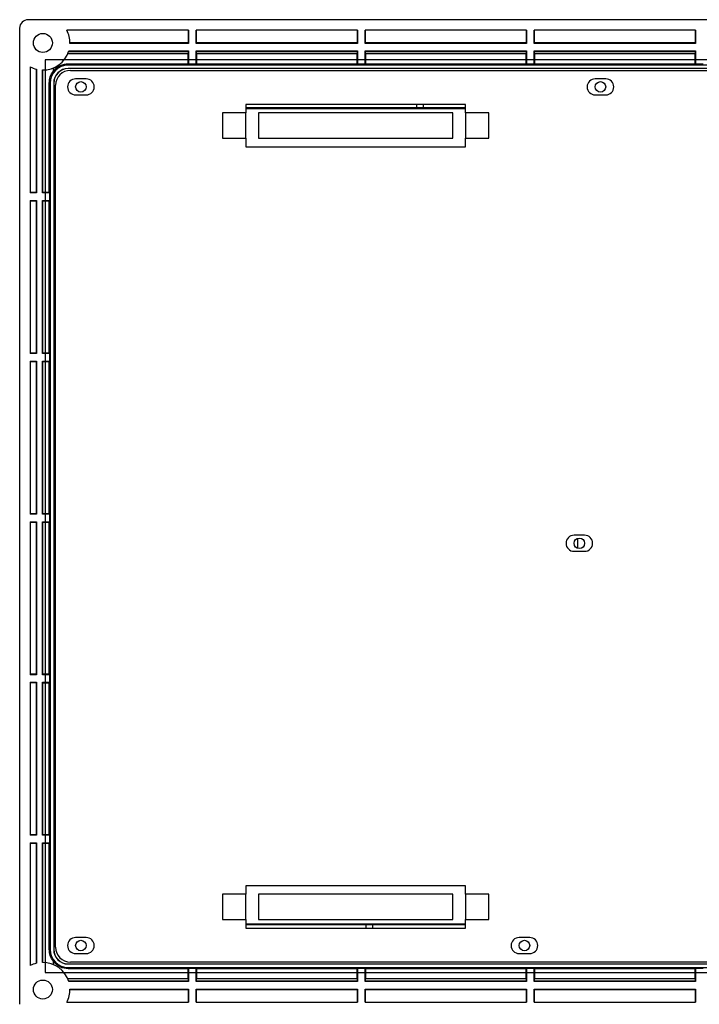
# Model space of a CAD drawing. Header units: millimetres. Extents: x 7205 to 9529, y -660 to 140.
# Tile 146 of 193: x 8414 to 8575, y -240 to -7. Entities that reach past the tile are written whole.
import ezdxf

# ---------------------------------------------------------------- set-up
doc = ezdxf.new("R2010")
doc.units = ezdxf.units.MM
doc.header["$LTSCALE"] = 3

msp = doc.modelspace()

# ---------------------------------------------------------------- linework, layer by layer
at = {"linetype": 'Continuous', "lineweight": 30}
for p, q in [((8413.84, -9.16), (8413.84, -240.16)), ((8811.84, -7.16), (8415.84, -7.16)), ((8453.84, -9.66), (8425, -9.66)), ((8453.76, -9.66), (8453.75, -12.66)), ((8453.84, -9.66), (8453.84, -12.76)), ((8455.64, -12.76), (8455.64, -9.66)), ((8493.84, -9.66), (8455.64, -9.66)), ((8455.74, -12.66), (8455.73, -9.66)), ((8493.76, -9.66), (8493.75, -12.66)), ((8493.84, -9.66), (8493.84, -12.76)), ((8533.84, -9.66), (8495.64, -9.66)), ((8495.64, -12.76), (8495.64, -9.66)), ((8495.74, -12.66), (8495.73, -9.66)), ((8533.76, -9.66), (8533.75, -12.66)), ((8533.84, -9.66), (8533.84, -12.76)), ((8573.84, -9.66), (8535.64, -9.66)), ((8535.64, -12.76), (8535.64, -9.66)), ((8535.74, -12.66), (8535.73, -9.66)), ((8573.76, -9.66), (8573.75, -12.66)), ((8573.84, -9.66), (8573.84, -12.76)), ((8453.75, -12.66), (8425.74, -12.66)), ((8453.84, -12.76), (8425.74, -12.76)), ((8453.75, -12.66), (8453.84, -12.76)), ((8455.74, -12.66), (8455.64, -12.76)), ((8493.84, -12.76), (8455.64, -12.76)), ((8493.75, -12.66), (8455.74, -12.66)), ((8493.75, -12.66), (8493.84, -12.76)), ((8495.74, -12.66), (8495.64, -12.76)), ((8533.84, -12.76), (8495.64, -12.76)), ((8533.75, -12.66), (8495.74, -12.66)), ((8533.75, -12.66), (8533.84, -12.76)), ((8535.74, -12.66), (8535.64, -12.76)), ((8573.84, -12.76), (8535.64, -12.76)), ((8573.75, -12.66), (8535.74, -12.66)), ((8573.75, -12.66), (8573.84, -12.76)), ((8425.24, -15.16), (8453.75, -15.16)), ((8425.42, -14.65), (8453.75, -14.65)), ((8425.46, -14.56), (8453.84, -14.56)), ((8453.75, -14.65), (8453.84, -14.56)), ((8453.75, -14.65), (8453.75, -15.16)), ((8453.75, -17.66), (8453.75, -15.16)), ((8453.84, -14.56), (8453.84, -17.7)), ((8455.64, -14.56), (8493.84, -14.56)), ((8455.64, -17.7), (8455.64, -14.56)), ((8455.74, -14.65), (8455.64, -14.56)), ((8455.74, -15.16), (8455.74, -14.65)), ((8455.74, -14.65), (8493.75, -14.65)), ((8455.74, -15.16), (8455.74, -17.66)), ((8455.74, -15.16), (8493.75, -15.16)), ((8493.75, -14.65), (8493.84, -14.56)), ((8493.75, -14.65), (8493.75, -15.16)), ((8493.75, -17.66), (8493.75, -15.16)), ((8493.84, -14.56), (8493.84, -17.7)), ((8495.64, -14.56), (8533.84, -14.56)), ((8495.64, -17.7), (8495.64, -14.56)), ((8495.74, -14.65), (8495.64, -14.56)), ((8495.74, -15.16), (8495.74, -14.65)), ((8495.74, -14.65), (8533.75, -14.65)), ((8495.74, -15.16), (8495.74, -17.66)), ((8495.74, -15.16), (8533.75, -15.16)), ((8533.75, -14.65), (8533.84, -14.56)), ((8533.75, -14.65), (8533.75, -15.16)), ((8533.75, -17.66), (8533.75, -15.16)), ((8533.84, -14.56), (8533.84, -17.7)), ((8535.64, -14.56), (8573.84, -14.56)), ((8535.64, -17.7), (8535.64, -14.56)), ((8535.74, -14.65), (8535.64, -14.56)), ((8535.74, -14.65), (8573.75, -14.65)), ((8535.74, -15.16), (8535.74, -14.65)), ((8535.74, -15.16), (8535.74, -17.66)), ((8535.74, -15.16), (8573.75, -15.16)), ((8573.75, -14.65), (8573.84, -14.56)), ((8573.75, -14.65), (8573.75, -15.16)), ((8573.75, -17.66), (8573.75, -15.16)), ((8573.84, -14.56), (8573.84, -17.7)), ((8416.34, -18.31), (8416.34, -48.16)), ((8421.84, -19.33), (8421.84, -18.55)), ((8425.34, -17.66), (8425.34, -17.89)), ((8453.75, -17.66), (8425.34, -17.66)), ((8802.34, -17.89), (8425.34, -17.89)), ((8453.84, -17.7), (8453.75, -17.66)), ((8455.64, -17.7), (8453.84, -17.7)), ((8455.74, -17.66), (8455.64, -17.7)), ((8493.75, -17.66), (8455.74, -17.66)), ((8493.84, -17.7), (8493.75, -17.66)), ((8495.64, -17.7), (8493.84, -17.7)), ((8495.74, -17.66), (8495.64, -17.7)), ((8533.75, -17.66), (8495.74, -17.66)), ((8533.84, -17.7), (8533.75, -17.66)), ((8535.64, -17.7), (8533.84, -17.7)), ((8535.74, -17.66), (8535.64, -17.7)), ((8573.75, -17.66), (8535.74, -17.66)), ((8573.84, -17.7), (8573.75, -17.66)), ((8575.64, -17.7), (8573.84, -17.7)), ((8417.84, -18.88), (8417.84, -48.16)), ((8419.24, -48.16), (8419.24, -19.06)), ((8802.34, -18.71), (8425.34, -18.71)), ((8425.34, -18.71), (8425.34, -18.74)), ((8802.34, -18.74), (8425.34, -18.74)), ((8425.84, -19.16), (8801.84, -19.16)), ((8420.84, -22.16), (8421.08, -22.16)), ((8421.08, -22.16), (8421.08, -227.16)), ((8421.89, -22.16), (8421.89, -227.16)), ((8421.89, -22.16), (8421.93, -22.16)), ((8421.93, -22.16), (8421.93, -227.16)), ((8422.34, -226.66), (8422.34, -22.66)), ((8429.59, -21.16), (8427.09, -21.16)), ((8552.59, -21.16), (8550.09, -21.16)), ((8427.09, -24.96), (8429.59, -24.96)), ((8550.09, -24.96), (8552.59, -24.96)), ((8519.39, -27.21), (8467.39, -27.21)), ((8467.39, -27.21), (8467.39, -29.21)), ((8507.84, -28.01), (8507.84, -27.21)), ((8509.34, -27.21), (8509.34, -28.01)), ((8519.39, -29.21), (8519.39, -27.21)), ((8461.89, -29.21), (8461.89, -35.21)), ((8467.39, -29.21), (8461.89, -29.21)), ((8519.39, -28.01), (8467.39, -28.01)), ((8467.39, -28.16), (8519.39, -28.16)), ((8467.39, -35.21), (8467.39, -29.21)), ((8516.39, -29.21), (8470.39, -29.21)), ((8470.39, -29.21), (8470.39, -35.21)), ((8516.39, -35.21), (8516.39, -29.21)), ((8519.39, -29.21), (8519.39, -35.21)), ((8524.89, -29.21), (8519.39, -29.21)), ((8524.89, -35.21), (8524.89, -29.21)), ((8461.89, -35.21), (8467.39, -35.21)), ((8467.39, -35.21), (8467.39, -37.21)), ((8467.39, -37.21), (8519.39, -37.21)), ((8470.39, -35.21), (8516.39, -35.21)), ((8519.39, -37.21), (8519.39, -35.21)), ((8519.39, -35.21), (8524.89, -35.21)), ((8417.76, -48.07), (8416.34, -48.07)), ((8417.84, -48.16), (8416.34, -48.16)), ((8417.76, -48.07), (8417.84, -48.16)), ((8419.34, -48.06), (8419.24, -48.16)), ((8420.89, -48.16), (8419.24, -48.16)), ((8420.84, -48.06), (8419.34, -48.06)), ((8420.84, -48.06), (8420.89, -48.16)), ((8420.89, -48.16), (8420.89, -49.96)), ((8416.34, -49.96), (8417.84, -49.96)), ((8416.34, -49.96), (8416.34, -86.16)), ((8416.34, -50.04), (8417.76, -50.05)), ((8417.76, -50.05), (8417.84, -49.96)), ((8417.76, -50.05), (8417.76, -86.07)), ((8417.84, -49.96), (8417.84, -86.16)), ((8419.24, -49.96), (8420.89, -49.96)), ((8419.24, -86.16), (8419.24, -49.96)), ((8419.34, -50.05), (8419.24, -49.96)), ((8419.34, -50.05), (8420.84, -50.05)), ((8419.34, -86.06), (8419.34, -50.05)), ((8420.89, -49.96), (8420.84, -50.05)), ((8417.76, -86.07), (8416.34, -86.07)), ((8417.84, -86.16), (8416.34, -86.16)), ((8417.76, -86.07), (8417.84, -86.16)), ((8419.34, -86.06), (8419.24, -86.16)), ((8420.89, -86.16), (8419.24, -86.16)), ((8420.84, -86.06), (8419.34, -86.06)), ((8420.84, -86.06), (8420.89, -86.16)), ((8420.89, -86.16), (8420.89, -87.96)), ((8416.34, -87.96), (8417.84, -87.96)), ((8416.34, -87.96), (8416.34, -124.16)), ((8416.34, -88.04), (8417.76, -88.05)), ((8417.76, -88.05), (8417.84, -87.96)), ((8417.76, -88.05), (8417.76, -124.07)), ((8417.84, -87.96), (8417.84, -124.16)), ((8419.24, -87.96), (8420.89, -87.96)), ((8419.24, -124.16), (8419.24, -87.96)), ((8419.34, -88.05), (8419.24, -87.96)), ((8419.34, -88.05), (8420.84, -88.05)), ((8419.34, -124.06), (8419.34, -88.05)), ((8420.89, -87.96), (8420.84, -88.05)), ((8417.76, -124.07), (8416.34, -124.07)), ((8417.84, -124.16), (8416.34, -124.16)), ((8417.76, -124.07), (8417.84, -124.16)), ((8419.34, -124.06), (8419.24, -124.16)), ((8420.89, -124.16), (8419.24, -124.16)), ((8420.84, -124.06), (8419.34, -124.06)), ((8420.84, -124.06), (8420.89, -124.16)), ((8420.89, -124.16), (8420.89, -125.96)), ((8416.34, -125.96), (8417.84, -125.96)), ((8416.34, -125.96), (8416.34, -162.16)), ((8416.34, -126.04), (8417.76, -126.05)), ((8417.76, -126.05), (8417.84, -125.96)), ((8417.76, -126.05), (8417.76, -162.07)), ((8417.84, -125.96), (8417.84, -162.16)), ((8419.24, -125.96), (8420.89, -125.96)), ((8419.24, -162.16), (8419.24, -125.96)), ((8419.34, -126.05), (8419.24, -125.96)), ((8419.34, -126.05), (8420.84, -126.05)), ((8419.34, -162.06), (8419.34, -126.05)), ((8420.89, -125.96), (8420.84, -126.05)), ((8420.84, -162.06), (8420.84, -126.05)), ((8547.59, -129.16), (8545.09, -129.16)), ((8545.94, -129.87), (8545.94, -132.24)), ((8545.09, -132.96), (8547.59, -132.96)), ((8417.76, -162.07), (8416.34, -162.07)), ((8417.84, -162.16), (8416.34, -162.16)), ((8417.76, -162.07), (8417.84, -162.16)), ((8419.34, -162.06), (8419.24, -162.16)), ((8420.89, -162.16), (8419.24, -162.16)), ((8420.84, -162.06), (8419.34, -162.06)), ((8420.84, -162.06), (8420.89, -162.16)), ((8420.89, -162.16), (8420.89, -163.96)), ((8416.34, -163.96), (8417.84, -163.96)), ((8416.34, -163.96), (8416.34, -200.16)), ((8416.34, -164.04), (8417.76, -164.05)), ((8417.76, -164.05), (8417.84, -163.96)), ((8417.76, -164.05), (8417.76, -200.07)), ((8417.84, -163.96), (8417.84, -200.16)), ((8419.24, -163.96), (8420.89, -163.96)), ((8419.24, -200.16), (8419.24, -163.96)), ((8419.34, -164.05), (8419.24, -163.96)), ((8419.34, -164.05), (8420.84, -164.05)), ((8419.34, -200.06), (8419.34, -164.05)), ((8420.89, -163.96), (8420.84, -164.05)), ((8417.76, -200.07), (8416.34, -200.07)), ((8417.84, -200.16), (8416.34, -200.16)), ((8417.76, -200.07), (8417.84, -200.16)), ((8419.34, -200.06), (8419.24, -200.16)), ((8420.89, -200.16), (8419.24, -200.16)), ((8420.84, -200.06), (8419.34, -200.06)), ((8420.84, -200.06), (8420.89, -200.16)), ((8420.89, -200.16), (8420.89, -201.96)), ((8416.34, -201.96), (8417.84, -201.96)), ((8416.34, -201.96), (8416.34, -231)), ((8416.34, -202.04), (8417.76, -202.05)), ((8417.76, -202.05), (8417.84, -201.96)), ((8417.76, -202.05), (8417.76, -230.46)), ((8417.84, -201.96), (8417.84, -230.44)), ((8419.24, -201.96), (8420.89, -201.96)), ((8419.24, -230.26), (8419.24, -201.96)), ((8419.34, -202.05), (8419.24, -201.96)), ((8419.34, -202.05), (8420.84, -202.05)), ((8419.34, -230.26), (8419.34, -202.05)), ((8420.89, -201.96), (8420.84, -202.05)), ((8420.84, -227.16), (8420.84, -202.05)), ((8467.39, -214.11), (8461.89, -214.11)), ((8461.89, -214.11), (8461.89, -220.11)), ((8519.39, -212.11), (8467.39, -212.11)), ((8467.39, -212.11), (8467.39, -214.11)), ((8467.39, -220.11), (8467.39, -214.11)), ((8516.39, -214.11), (8470.39, -214.11)), ((8470.39, -214.11), (8470.39, -220.11)), ((8516.39, -220.11), (8516.39, -214.11)), ((8519.39, -214.11), (8519.39, -212.11)), ((8524.89, -214.11), (8519.39, -214.11)), ((8519.39, -214.11), (8519.39, -220.11)), ((8524.89, -220.11), (8524.89, -214.11)), ((8461.89, -220.11), (8467.39, -220.11)), ((8467.39, -220.11), (8467.39, -222.11)), ((8519.39, -221.16), (8467.39, -221.16)), ((8467.39, -221.31), (8519.39, -221.31)), ((8470.39, -220.11), (8516.39, -220.11)), ((8495.84, -222.11), (8495.84, -221.31)), ((8497.34, -221.31), (8497.34, -222.11)), ((8519.39, -222.11), (8519.39, -220.11)), ((8519.39, -220.11), (8524.89, -220.11)), ((8467.39, -222.11), (8519.39, -222.11)), ((8429.59, -224.36), (8427.09, -224.36)), ((8534.59, -224.36), (8532.09, -224.36)), ((8420.84, -227.16), (8421.08, -227.16)), ((8421.89, -227.16), (8421.93, -227.16)), ((8427.09, -228.16), (8429.59, -228.16)), ((8532.09, -228.16), (8534.59, -228.16)), ((8421.84, -230.77), (8421.84, -229.99)), ((8425.34, -230.61), (8425.34, -230.58)), ((8425.34, -230.58), (8802.34, -230.58)), ((8425.34, -230.61), (8802.34, -230.61)), ((8801.84, -230.16), (8425.84, -230.16)), ((8425.34, -231.43), (8802.34, -231.43)), ((8425.34, -231.66), (8425.34, -231.43)), ((8425.34, -231.66), (8453.75, -231.66)), ((8453.75, -231.66), (8453.84, -231.61)), ((8453.75, -234.16), (8453.75, -231.66)), ((8453.84, -231.61), (8455.64, -231.61)), ((8453.84, -231.61), (8453.84, -234.76)), ((8455.64, -231.61), (8455.74, -231.66)), ((8455.64, -234.76), (8455.64, -231.61)), ((8455.74, -231.66), (8493.75, -231.66)), ((8455.74, -231.66), (8455.74, -234.16)), ((8493.75, -231.66), (8493.84, -231.61)), ((8493.75, -234.16), (8493.75, -231.66)), ((8493.84, -231.61), (8495.64, -231.61)), ((8493.84, -231.61), (8493.84, -234.76)), ((8495.64, -231.61), (8495.74, -231.66)), ((8495.64, -234.76), (8495.64, -231.61)), ((8495.74, -231.66), (8533.75, -231.66)), ((8495.74, -231.66), (8495.74, -234.16)), ((8533.75, -231.66), (8533.84, -231.61)), ((8533.75, -234.16), (8533.75, -231.66)), ((8533.84, -231.61), (8535.64, -231.61)), ((8533.84, -231.61), (8533.84, -234.76)), ((8535.64, -231.61), (8535.74, -231.66)), ((8535.64, -234.76), (8535.64, -231.61)), ((8535.74, -231.66), (8573.75, -231.66)), ((8535.74, -231.66), (8535.74, -234.16)), ((8573.75, -231.66), (8573.84, -231.61)), ((8573.75, -234.16), (8573.75, -231.66)), ((8573.84, -231.61), (8575.64, -231.61)), ((8573.84, -231.61), (8573.84, -234.76)), ((8453.75, -234.16), (8425.24, -234.16)), ((8453.75, -234.66), (8425.42, -234.66)), ((8453.84, -234.76), (8425.46, -234.76)), ((8453.75, -234.16), (8453.75, -234.66)), ((8453.75, -234.66), (8453.84, -234.76)), ((8455.74, -234.66), (8455.64, -234.76)), ((8493.84, -234.76), (8455.64, -234.76)), ((8455.74, -234.66), (8455.74, -234.16)), ((8493.75, -234.16), (8455.74, -234.16)), ((8493.75, -234.66), (8455.74, -234.66)), ((8493.75, -234.16), (8493.75, -234.66)), ((8493.75, -234.66), (8493.84, -234.76)), ((8495.74, -234.66), (8495.64, -234.76)), ((8533.84, -234.76), (8495.64, -234.76)), ((8495.74, -234.66), (8495.74, -234.16)), ((8533.75, -234.16), (8495.74, -234.16)), ((8533.75, -234.66), (8495.74, -234.66)), ((8533.75, -234.16), (8533.75, -234.66)), ((8533.75, -234.66), (8533.84, -234.76)), ((8535.74, -234.66), (8535.64, -234.76)), ((8573.84, -234.76), (8535.64, -234.76)), ((8535.74, -234.66), (8535.74, -234.16)), ((8573.75, -234.16), (8535.74, -234.16)), ((8573.75, -234.66), (8535.74, -234.66)), ((8573.75, -234.16), (8573.75, -234.66)), ((8573.75, -234.66), (8573.84, -234.76)), ((8425.74, -236.56), (8453.84, -236.56)), ((8453.75, -236.65), (8453.84, -236.56)), ((8453.75, -236.65), (8453.76, -239.66)), ((8453.84, -236.56), (8453.84, -239.66)), ((8455.64, -236.56), (8493.84, -236.56)), ((8455.64, -239.66), (8455.64, -236.56)), ((8455.74, -236.65), (8455.64, -236.56)), ((8455.73, -239.66), (8455.74, -236.65)), ((8455.74, -236.65), (8493.75, -236.65)), ((8493.75, -236.65), (8493.84, -236.56)), ((8493.75, -236.65), (8493.76, -239.66)), ((8493.84, -236.56), (8493.84, -239.66)), ((8495.64, -236.56), (8533.84, -236.56)), ((8495.64, -239.66), (8495.64, -236.56)), ((8495.74, -236.65), (8495.64, -236.56)), ((8495.73, -239.66), (8495.74, -236.65)), ((8495.74, -236.65), (8533.75, -236.65)), ((8533.75, -236.65), (8533.84, -236.56)), ((8533.75, -236.65), (8533.76, -239.66)), ((8533.84, -236.56), (8533.84, -239.66)), ((8535.64, -236.56), (8573.84, -236.56)), ((8535.64, -239.66), (8535.64, -236.56)), ((8535.74, -236.65), (8535.64, -236.56)), ((8535.73, -239.66), (8535.74, -236.65)), ((8535.74, -236.65), (8573.75, -236.65)), ((8573.75, -236.65), (8573.84, -236.56)), ((8573.75, -236.65), (8573.76, -239.66)), ((8573.84, -236.56), (8573.84, -239.66)), ((8425, -239.66), (8453.84, -239.66)), ((8455.64, -239.66), (8493.84, -239.66)), ((8495.64, -239.66), (8533.84, -239.66)), ((8535.64, -239.66), (8573.84, -239.66))]:
    msp.add_line(p, q, dxfattribs=at)
at = {"color": 3, "linetype": 'Continuous', "lineweight": 30}
for p, q in [((8807.84, -16.66), (8419.84, -16.66)), ((8419.84, -16.66), (8419.84, -232.66)), ((8419.84, -232.66), (8807.84, -232.66))]:
    msp.add_line(p, q, dxfattribs=at)
at = {"linetype": 'Continuous', "lineweight": 30, "flags": 128}
for points in [[(8417.76, -18.86), (8417.76, -27.4), (8417.76, -37.87), (8417.76, -48.07)], [(8419.34, -48.06), (8419.34, -38.56), (8419.34, -28.04), (8419.34, -19.06)], [(8420.84, -48.06), (8420.84, -42.94), (8420.84, -32.55), (8420.84, -22.16)], [(8420.84, -86.06), (8420.84, -63.73), (8420.84, -50.05)], [(8420.84, -124.06), (8420.84, -105.3), (8420.84, -88.05)], [(8420.84, -200.06), (8420.84, -188.45), (8420.84, -164.05)], [(8425.74, -236.65), (8433.6, -236.65), (8443.81, -236.65), (8453.75, -236.65)]]:
    msp.add_lwpolyline(points, dxfattribs=at)
at = {"linetype": 'Continuous', "lineweight": 30}
for centre, radius in [((8419.34, -12.66), 2.25), ((8428.34, -23.06), 1.25), ((8551.34, -23.06), 1.25), ((8546.34, -131.06), 1.25), ((8428.34, -226.26), 1.25), ((8533.34, -226.26), 1.25), ((8419.34, -236.66), 2.25)]:
    msp.add_circle(centre, radius, dxfattribs=at)
for centre, radius, start, end in [((8415.84, -9.16), 2, 90, 180), ((8419.34, -12.66), 6.4, 359.1047, 27.9532), ((8419.34, -12.66), 6.4, 269.1047, 342.73), ((8419.34, -12.66), 6.4, 242.0468, 256.4452), ((8425.34, -22.16), 4.27, 90, 180), ((8425.34, -22.16), 4.5, 90, 141.0576), ((8425.34, -22.16), 3.45, 90, 180), ((8425.34, -22.16), 3.42, 90, 180), ((8425.84, -22.66), 3.5, 90, 180), ((8427.09, -23.06), 1.9, 90, 270), ((8429.59, -23.06), 1.9, 270, 90), ((8550.09, -23.06), 1.9, 90, 270), ((8552.59, -23.06), 1.9, 270, 90), ((8545.09, -131.06), 1.9, 90, 270), ((8547.59, -131.06), 1.9, 270, 90), ((8427.09, -226.26), 1.9, 90, 270), ((8429.59, -226.26), 1.9, 270, 90), ((8532.09, -226.26), 1.9, 90, 270), ((8534.59, -226.26), 1.9, 270, 90), ((8425.34, -227.16), 4.27, 180, 270), ((8425.34, -227.16), 3.45, 180, 270), ((8425.34, -227.16), 3.42, 180, 270), ((8425.84, -226.66), 3.5, 180, 270), ((8419.34, -236.66), 6.4, 103.5548, 117.9532), ((8419.34, -236.66), 6.4, 17.27, 90.8953), ((8425.34, -227.16), 4.5, 218.9424, 270), ((8419.34, -236.66), 6.4, 332.0468, 0.8953)]:
    msp.add_arc(centre, radius, start, end, dxfattribs=at)
for points, knots in [([(8420.84, -22.16), (8420.89, -21.65), (8420.99, -20.64), (8421.52, -19.73), (8421.84, -19.33), (8421.84, -19.33)], [0, 0, 0, 0, 0.496293, 0.9925864, 1, 1, 1, 1]), ([(8421.84, -229.99), (8421.84, -229.98), (8421.52, -229.58), (8420.99, -228.67), (8420.89, -227.66), (8420.84, -227.16)], [0, 0, 0, 0, 0.007958, 0.504322, 1, 1, 1, 1])]:
    msp.add_open_spline(points, degree=3, knots=knots, dxfattribs=at)

doc.saveas('drawing.dxf')
